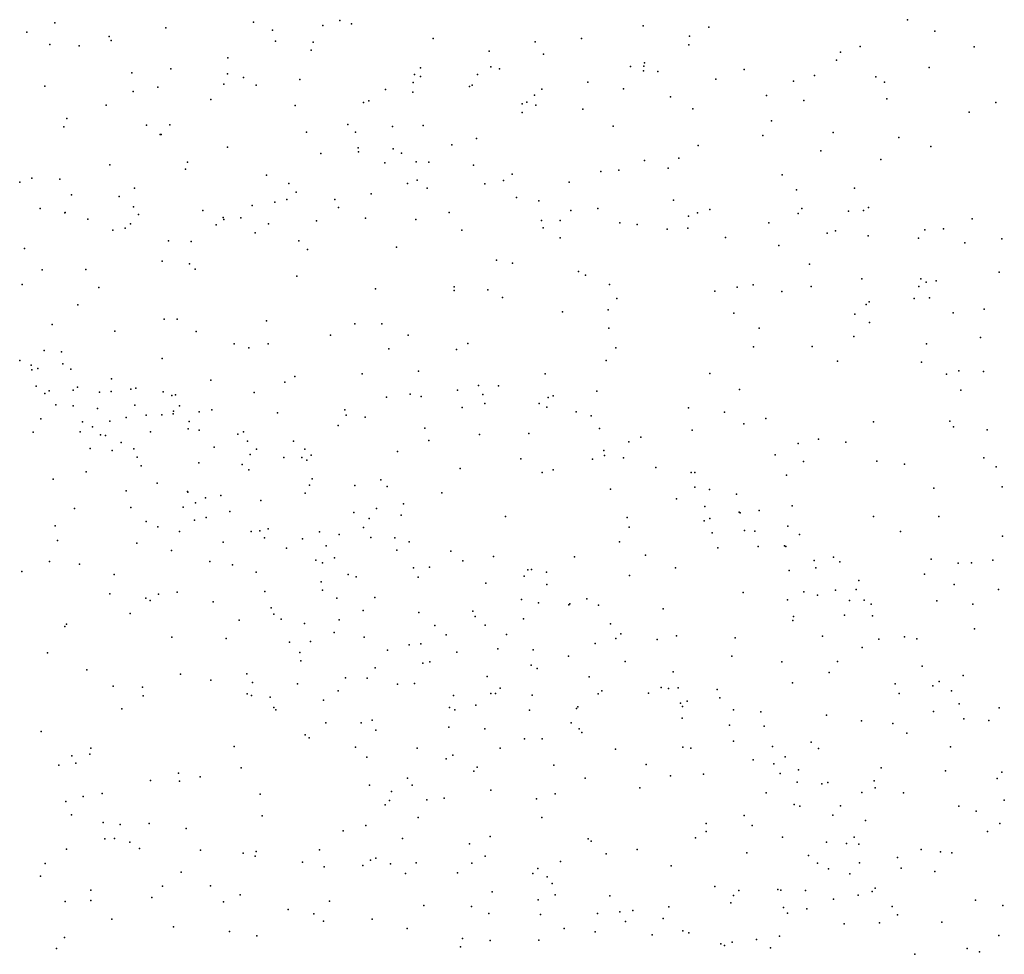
# Model space of a CAD drawing. Header units: metres. Extents: x -25 to 25, y -27.7 to 27.8.
# Tile 93 of 209: x -0.5 to 0.9, y -8 to -6.7. Entities that reach past the tile are written whole.
import ezdxf

# ---------------------------------------------------------------- set-up
doc = ezdxf.new("R2010")
doc.units = ezdxf.units.M

msp = doc.modelspace()

# ---------------------------------------------------------------- linework, layer by layer
for p in [(0.7744, -6.6932, 24.2443), (-0.4487, -6.6979, -3.703), (-0.2893, -6.7051, 19.7189), (-0.1638, -6.6967, 19.651), (-0.0643, -6.7017, 3.6326), (-0.0401, -6.6945, 19.5719), (-0.023, -6.6991, 3.4716), (0.3952, -6.7021, 2.7852), (0.4894, -6.7037, 1.6885), (-0.4889, -6.7112, -3.7798), (-0.3705, -6.7171, 14.3943), (-0.1364, -6.7082, 14.6391), (0.0941, -6.7202, 3.3038), (0.3065, -6.7201, 2.9807), (0.4614, -6.7168, 19.1819), (0.8137, -6.7097, 18.9756), (-0.4556, -6.7288, 14.2597), (-0.4135, -6.7309, 3.3242), (-0.3677, -6.7232, 19.7603), (-0.1321, -6.724, 4.2018), (-0.0783, -6.7252, -0.1806), (0.2402, -6.725, 19.3369), (0.4607, -6.7294, 14.4474), (0.7066, -6.7316, -0.9465), (0.8699, -6.7319, 14.4189), (-0.2007, -6.7481, 23.973), (-0.0811, -6.737, 3.8577), (0.1745, -6.7382, 15.3494), (0.252, -6.7425, 2.2186), (0.6781, -6.7398, 19.0495), (-0.2821, -6.7636, 0.5077), (0.076, -6.7621, 19.505), (0.1765, -6.7608, 14.5806), (0.1893, -6.7635, 3.7944), (0.3772, -6.7601, 1.5859), (0.3962, -6.7596, 3.6886), (0.3972, -6.7552, 19.2321), (0.6723, -6.7514, 18.3168), (0.8055, -6.7617, 3.58), (-0.3381, -6.7696, 18.7896), (-0.2012, -6.7707, 0.2316), (-0.1778, -6.7759, 18.7329), (0.0672, -6.7719, 24.0829), (0.076, -6.7747, 14.6075), (0.1575, -6.7718, 3.07), (0.3957, -6.7663, 18.5009), (0.4162, -6.7676, 24.2077), (0.5402, -6.7644, 1.4532), (0.6407, -6.773, 24.2241), (0.7287, -6.775, 16.2195), (-0.463, -6.7885, 0.6811), (-0.3011, -6.79, 14.4307), (-0.206, -6.7858, 19.7137), (-0.1599, -6.7871, 3.2515), (-0.0972, -6.7788, 19.6493), (0.0652, -6.7832, -0.1943), (0.146, -6.789, 1.9411), (0.15, -6.7869, 19.4414), (0.3156, -6.7826, 14.4948), (0.4995, -6.7786, -0.5901), (0.611, -6.7812, 16.0247), (0.7412, -6.7829, 19.0111), (-0.3361, -6.7962, 15.3022), (0.0258, -6.7935, 4.2503), (0.0649, -6.797, 4.0621), (0.2394, -6.8014, 1.7103), (0.2498, -6.7926, -0.3135), (0.3671, -6.7925, 1.3055), (0.4346, -6.8036, 1.1115), (0.5719, -6.8019, 14.4046), (-0.3749, -6.816, 14.2964), (-0.2247, -6.8076, 14.5384), (-0.1038, -6.8164, 14.6062), (-0.0058, -6.8119, 19.5965), (0.0018, -6.8094, 3.1269), (0.2215, -6.8137, 18.6377), (0.2285, -6.8115, 19.3717), (0.241, -6.8157, 14.5357), (0.6257, -6.8089, 3.6737), (0.7444, -6.8068, 1.5849), (0.9009, -6.8118, 14.4241), (0.2217, -6.8263, 2.7435), (0.3087, -6.8215, 15.2927), (0.4665, -6.8208, 14.4302), (0.8629, -6.8256, 18.2531), (-0.4358, -6.8469, 19.8501), (-0.4316, -6.8349, 14.1904), (-0.3169, -6.8446, 3.1843), (-0.2839, -6.8438, 4.5794), (-0.0283, -6.8433, 0.0418), (0.0356, -6.8462, 15.3248), (0.0796, -6.8451, 19.5225), (0.3523, -6.8457, 0.9307), (0.5793, -6.838, 1.197), (-0.2977, -6.858, 14.3717), (-0.2961, -6.858, 23.7446), (-0.0878, -6.8546, 23.8945), (-0.0172, -6.8544, 14.6098), (0.5666, -6.8592, 1.0406), (0.6675, -6.8551, -0.7317), (0.7618, -6.8621, 24.1808), (-0.2011, -6.876, 15.3), (0.1209, -6.8725, 0.9749), (0.1562, -6.8638, 1.1348), (0.4741, -6.8736, -0.4309), (0.8075, -6.8752, 14.3976), (-0.067, -6.8852, 19.6648), (-0.0134, -6.877, 0.8306), (-0.013, -6.8826, 0.546), (0.0368, -6.8784, 2.2711), (0.0487, -6.8848, 2.9029), (0.6498, -6.8813, 19.0479), (-0.3697, -6.9015, 14.218), (-0.2582, -6.8975, 19.7864), (0.0247, -6.8985, 19.5926), (0.0695, -6.8972, 1.7253), (0.0878, -6.8975, 0.7059), (0.1516, -6.9019, 4.215), (0.397, -6.8949, 14.4315), (0.4465, -6.8917, 19.1896), (0.736, -6.8935, 1.4388), (-0.2612, -6.9076, 0.8441), (-0.1451, -6.9163, 2.068), (0.2073, -6.9149, 14.513), (0.3344, -6.9111, 19.274), (0.3602, -6.909, 0.7639), (0.431, -6.9061, 15.3742), (0.5943, -6.9155, 14.3933), (-0.499, -6.9262, 2.9484), (-0.4816, -6.9205, 14.064), (-0.4413, -6.9217, 0.8992), (-0.1131, -6.9282, 14.528), (0.0574, -6.9283, 0.3886), (0.0711, -6.9235, 1.5729), (0.1683, -6.9284, 19.4491), (0.1948, -6.9236, 15.2597), (0.2889, -6.9261, -0.075), (-0.4245, -6.9443, 2.295), (-0.3565, -6.9465, 1.8483), (-0.3344, -6.9349, 2.1454), (-0.1026, -6.9407, 1.8008), (0.0053, -6.9427, 1.2577), (0.0855, -6.9349, 4.5007), (0.6153, -6.9373, 16.0219), (0.6983, -6.9348, 1.2785), (-0.1658, -6.9594, 23.7106), (-0.133, -6.9547, 2.8869), (-0.1159, -6.9508, 2.3777), (-0.0471, -6.9509, 18.8906), (0.2134, -6.9482, 0.0578), (0.2456, -6.953, 0.5604), (0.4386, -6.9518, -0.2121), (-0.4696, -6.9638, 2.5084), (-0.4344, -6.9702, 1.0618), (-0.434, -6.9699, 19.8946), (-0.3359, -6.9617, 19.8483), (-0.3286, -6.9726, 2.4329), (-0.2362, -6.9667, 1.0794), (-0.0417, -6.9623, 14.5737), (0.1171, -6.9698, 14.5251), (0.2912, -6.9667, 18.7146), (0.33, -6.9638, 14.4476), (0.4603, -6.9749, 14.4121), (0.4733, -6.9703, 19.1584), (0.491, -6.9653, 24.1058), (0.6174, -6.9711, 0.6725), (0.6227, -6.9641, 19.0565), (0.6898, -6.9676, 1.1112), (0.7113, -6.9668, 19.0009), (0.7185, -6.9626, -0.6205), (-0.4011, -6.9791, 1.6289), (-0.3401, -6.9859, 2.6199), (-0.2174, -6.9875, 1.539), (-0.2073, -6.9767, 2.5372), (-0.2064, -6.9797, 2.7454), (-0.1818, -6.9774, 14.4261), (-0.1422, -6.9859, 1.3985), (-0.0734, -6.9818, 19.7006), (-0.003, -6.9779, 19.643), (0.0689, -6.9796, 19.5724), (0.2493, -6.9811, 0.2342), (0.2763, -6.9813, 0.4069), (0.3615, -6.9844, 3.9581), (0.3865, -6.987, 19.2269), (0.5755, -6.9845, 18.4601), (0.8669, -6.9788, 3.6508), (-0.3652, -6.9949, 1.2539), (-0.3478, -6.992, 14.1562), (-0.1612, -6.9989, 19.7661), (0.1353, -6.9948, 19.5031), (0.2517, -6.9916, 4.131), (0.4298, -6.9937, 0.3452), (0.4593, -6.9922, 18.5692), (0.6591, -6.9995, -0.4592), (0.6708, -6.996, 14.3969), (0.718, -7.0031, 0.8223), (0.7992, -6.9944, 14.4021), (0.8257, -6.9932, 18.3131), (-0.2857, -7.0104, 19.0515), (-0.2532, -7.0113, 14.3277), (-0.0988, -7.0104, 15.2544), (0.2761, -7.0061, 19.3446), (0.5131, -7.0053, 0.106), (0.5899, -7.0172, -0.2333), (0.7902, -7.0065, 16.266), (0.8563, -7.013, 1.4991), (0.9097, -7.0073, -0.7553), (-0.492, -7.0214, 14.0031), (-0.0864, -7.0227, 14.5031), (0.0414, -7.0193, 14.545), (-0.2946, -7.0393, 14.2289), (-0.2554, -7.0435, 19.8463), (0.185, -7.0378, 4.3357), (0.208, -7.0424, 14.4912), (0.6338, -7.0438, -0.0807), (-0.4668, -7.0517, 19.9341), (-0.404, -7.0512, 14.0763), (-0.2474, -7.0509, 15.2168), (0.3025, -7.0545, 15.1836), (0.3127, -7.0597, 14.4582), (0.9058, -7.055, 18.843), (-0.4955, -7.0727, 4.5442), (-0.1016, -7.0611, 19.063), (0.3471, -7.0729, 19.25), (0.553, -7.0736, 15.4595), (0.7087, -7.065, 0.0596), (0.7932, -7.0649, 18.9253), (0.8008, -7.0697, 1.3083), (0.8156, -7.0675, 0.4825), (-0.3856, -7.0771, 19.9146), (0.0115, -7.0789, 23.7426), (0.1239, -7.0763, 14.5127), (0.124, -7.0813, 23.8481), (0.1723, -7.0805, 18.9579), (0.498, -7.0824, 14.4202), (0.5302, -7.0767, 19.0895), (0.594, -7.0831, 15.9177), (0.636, -7.0756, 14.4064), (0.7903, -7.0758, 0.7051), (-0.4156, -7.1022, 19.1883), (0.1935, -7.0917, 19.4571), (0.3575, -7.0932, 23.9948), (0.715, -7.1014, 14.4207), (0.7193, -7.0976, -0.2031), (0.7839, -7.0929, 24.0507), (0.8058, -7.0921, -0.4683), (0.2796, -7.112, 19.3385), (0.3451, -7.1094, 18.8104), (0.525, -7.1138, 3.888), (0.6987, -7.1156, 18.4574), (0.8399, -7.1135, 14.4406), (0.8844, -7.1081, 10.3023), (-0.4523, -7.1302, 15.0796), (-0.292, -7.1227, 23.4652), (-0.2732, -7.1226, 19.8869), (-0.145, -7.1251, 14.4016), (-0.0185, -7.1291, 19.715), (0.0204, -7.1292, 4.5811), (0.7199, -7.1272, 18.9574), (-0.3624, -7.14, 14.0903), (-0.2458, -7.1405, 19.1886), (0.3461, -7.1353, 4.1435), (0.5617, -7.1357, 15.2735), (-0.1914, -7.1578, 14.3291), (-0.1426, -7.1582, 4.5834), (-0.0534, -7.1456, 14.4973), (0.0581, -7.1454, 19.6508), (0.1439, -7.1575, 14.4963), (0.6971, -7.1475, 16.0897), (0.8016, -7.158, 1.0969), (0.8788, -7.1488, -0.1687), (-0.4637, -7.1678, 1.7576), (-0.4389, -7.1693, 1.9876), (-0.1705, -7.1636, 19.8457), (0.0304, -7.165, 14.5038), (0.1273, -7.1663, 19.5637), (0.3558, -7.1637, 19.2372), (0.5534, -7.1623, 19.0574), (0.6377, -7.1616, 14.4185), (-0.4989, -7.182, 20.8046), (-0.4373, -7.1867, 13.9929), (-0.2947, -7.1792, 15.1345), (0.3422, -7.1819, 14.446), (0.6738, -7.183, 3.8201), (0.7942, -7.1841, 10.1764), (-0.4824, -7.1886, 20.5668), (-0.4814, -7.1951, 20.0473), (-0.4729, -7.1935, 2.1694), (-0.4256, -7.1942, 20.7084), (-0.0077, -7.201, 19.8141), (0.0729, -7.197, 19.7263), (0.2544, -7.2011, 4.4068), (0.4908, -7.2004, 18.7139), (0.8303, -7.2014, 18.4408), (0.8481, -7.1965, 18.8814), (0.8833, -7.1975, 14.49), (-0.3675, -7.2083, 20.7785), (-0.2251, -7.2102, 14.2667), (-0.1186, -7.2128, 19.241), (-0.1042, -7.2047, 14.425), (-0.4753, -7.2185, 21.8389), (-0.4631, -7.2293, 21.1676), (-0.4565, -7.2254, 21.6294), (-0.4222, -7.2245, 21.0321), (-0.4162, -7.2202, 20.4485), (-0.3844, -7.2273, 20.9441), (-0.368, -7.2264, 20.0333), (-0.3394, -7.2229, 20.5533), (-0.3326, -7.2217, 14.1062), (-0.2933, -7.2268, 20.6523), (-0.1629, -7.2279, 19.9357), (0.1289, -7.2246, 19.7826), (0.159, -7.2177, 19.1353), (0.1879, -7.2183, 19.6473), (0.3289, -7.226, 19.3058), (0.5335, -7.2235, 14.4378), (0.8506, -7.2243, 0.8381), (-0.2806, -7.232, 20.8264), (-0.2756, -7.2312, 20.7351), (0.0273, -7.2346, 19.9549), (0.0608, -7.2304, 19.8612), (0.0768, -7.2337, 23.7223), (0.1653, -7.2306, 19.8764), (0.1679, -7.2435, 4.5435), (0.246, -7.2435, 19.848), (0.259, -7.2351, 14.4775), (0.2662, -7.2327, 19.4128), (-0.4474, -7.2457, 21.3726), (-0.4222, -7.2468, 21.717), (-0.3872, -7.2506, 4.5501), (-0.3341, -7.2458, 20.4103), (-0.2785, -7.2545, 1.8451), (-0.2698, -7.2468, 19.2993), (-0.2414, -7.2553, 20.5238), (-0.2235, -7.2527, 20.0329), (-0.1295, -7.2569, 20.0551), (-0.0326, -7.2525, 14.5027), (0.1355, -7.2493, 20.0229), (0.2572, -7.2486, 19.5428), (0.2989, -7.2557, 19.7109), (0.4603, -7.2497, 4.077), (0.5118, -7.2559, 23.9638), (-0.4686, -7.2655, 13.9542), (-0.409, -7.2699, 21.5473), (-0.3698, -7.2691, 1.6643), (-0.3463, -7.2636, 20.1304), (-0.3177, -7.2605, 2.1945), (-0.2951, -7.2599, 23.3736), (-0.2787, -7.2584, 20.9432), (-0.2558, -7.2693, 20.3786), (-0.0309, -7.2602, 23.6048), (-0.0034, -7.2633, 15.1127), (0.3207, -7.2613, 19.9011), (0.571, -7.2651, 15.491), (0.7253, -7.2698, 18.5735), (0.8349, -7.2688, 14.5069), (-0.4796, -7.2847, 14.9506), (-0.4124, -7.2844, 2.3576), (-0.3948, -7.277, 21.9218), (-0.3115, -7.284, 21.0807), (-0.2572, -7.2801, 14.2113), (-0.2414, -7.2818, 20.2938), (-0.178, -7.2841, 20.6225), (-0.0424, -7.2749, 20.1305), (0.0821, -7.279, 20.1505), (0.2314, -7.2864, 23.8084), (0.3327, -7.2794, 19.6084), (0.4654, -7.2819, 19.2075), (0.5397, -7.2728, 19.0978), (0.84, -7.2772, 18.9737), (0.8886, -7.2815, 23.971), (-0.3829, -7.2885, 21.2292), (-0.3758, -7.2896, 21.635), (-0.3537, -7.2993, 21.8302), (-0.1861, -7.2874, 20.1681), (-0.1721, -7.2976, 20.8028), (-0.1063, -7.2978, 1.8649), (0.0879, -7.2966, 14.5047), (0.1604, -7.2879, 20.188), (0.3746, -7.2985, 23.8903), (0.3917, -7.2918, 20.0017), (0.6464, -7.2947, 19.0401), (0.6858, -7.299, 23.9722), (-0.3981, -7.3079, 22.0759), (-0.3662, -7.311, 21.4773), (-0.3354, -7.3087, 21.1608), (-0.2201, -7.3063, 15.0578), (-0.1594, -7.309, 20.515), (-0.0899, -7.3091, 2.1548), (0.043, -7.3124, 20.2778), (0.3387, -7.311, 20.1017), (0.6174, -7.3008, 14.4637), (-0.3305, -7.3205, 21.7134), (-0.242, -7.3286, 21.1179), (-0.1687, -7.3167, 20.8855), (-0.1204, -7.321, 20.6729), (-0.0946, -7.321, 14.4316), (-0.0872, -7.325, 20.3867), (-0.0809, -7.3176, 20.2917), (0.2198, -7.323, 14.4945), (0.3225, -7.3234, 14.4818), (0.3399, -7.3179, 14.989), (0.3671, -7.3216, 19.339), (0.5844, -7.3174, 15.6502), (0.625, -7.3269, 18.7314), (0.7304, -7.3262, 14.5171), (0.8835, -7.3213, 0.9849), (-0.4039, -7.3414, 22.159), (-0.325, -7.3331, 21.3636), (-0.1799, -7.3308, 14.3229), (-0.1705, -7.3387, 20.9848), (0.1329, -7.3368, 20.2868), (0.2504, -7.3426, 19.2027), (0.2659, -7.3385, 20.2189), (0.4134, -7.3352, 14.469), (0.464, -7.3426, 19.7011), (0.4691, -7.3425, 19.9992), (0.7701, -7.3307, 19.0219), (0.9013, -7.3344, 19.0578), (-0.451, -7.3519, 13.9674), (-0.0796, -7.3518, 20.5701), (0.0191, -7.3532, 20.376), (0.6006, -7.3464, 15.3088), (-0.3464, -7.3687, 14.0834), (-0.3019, -7.3577, 21.5392), (-0.2582, -7.3698, 21.2541), (-0.2577, -7.3705, 21.9052), (-0.0836, -7.3605, 20.7493), (-0.0182, -7.361, 20.4717), (0.0279, -7.3628, 1.9375), (0.3485, -7.3664, 20.2241), (0.4693, -7.3636, 4.3036), (0.4902, -7.3669, 19.2461), (0.8122, -7.3648, 3.8861), (0.9098, -7.3631, 16.2055), (-0.2324, -7.379, 14.2432), (-0.2105, -7.3753, 2.4067), (-0.153, -7.3827, 21.0741), (-0.0898, -7.3721, 20.8602), (0.1064, -7.3719, 20.3607), (0.4428, -7.3804, 19.3627), (0.5288, -7.3736, 18.9146), (-0.4204, -7.3943, 22.2727), (-0.3397, -7.3925, 22.1869), (-0.2646, -7.3923, 4.5507), (-0.247, -7.3859, 21.7543), (-0.1974, -7.3986, 1.5825), (0.0129, -7.3939, 1.7613), (0.0514, -7.3874, 19.3464), (0.4835, -7.3915, 19.5488), (0.5616, -7.3969, 19.7662), (0.609, -7.3902, 19.0972), (-0.3177, -7.4127, 22.3288), (-0.2482, -7.4107, 21.4434), (-0.2315, -7.4071, 21.3267), (-0.0196, -7.4001, 2.2683), (0.0024, -7.4086, 20.6093), (0.0481, -7.4035, 23.6152), (0.1979, -7.4055, 20.3694), (0.3724, -7.4071, 14.4877), (0.4827, -7.4116, 19.0799), (0.4908, -7.4085, 20.1637), (0.5327, -7.3995, 19.6517), (0.5345, -7.4003, 14.8965), (0.7253, -7.4058, 14.5461), (0.8191, -7.4054, 19.0996), (-0.4479, -7.4192, 14.8492), (-0.301, -7.4202, 14.1381), (-0.27, -7.4272, 23.2899), (-0.1669, -7.4271, 22.1074), (-0.1544, -7.4261, 21.992), (-0.1427, -7.4233, 22.3559), (-0.0689, -7.4276, 22.5051), (-0.0058, -7.4216, 20.6992), (0.3752, -7.421, 20.2935), (0.5403, -7.4259, 19.4637), (0.5553, -7.4265, 19.2944), (0.6026, -7.4196, 19.9171), (0.7644, -7.427, 18.7527), (-0.4447, -7.4398, 4.5273), (-0.148, -7.4364, 22.2507), (-0.0935, -7.4377, 19.4549), (-0.0407, -7.4316, 22.3659), (0.0048, -7.4359, 22.4479), (0.0391, -7.4363, 14.5149), (0.0598, -7.4417, 22.516), (0.4942, -7.4288, 23.8732), (0.6193, -7.4315, 19.2372), (0.9106, -7.4336, 1.3879), (-0.3309, -7.4439, 22.4243), (-0.2814, -7.4543, 14.9154), (-0.2073, -7.4426, 21.6562), (-0.1165, -7.4508, 22.6158), (-0.0594, -7.4478, 22.2285), (0.0418, -7.4541, 22.6071), (0.1195, -7.4551, 22.4121), (0.3612, -7.4419, 4.5381), (0.5021, -7.4503, 14.5146), (0.5599, -7.4485, 20.1351), (0.5978, -7.4479, 19.3946), (0.5997, -7.4486, 20.0509), (-0.4562, -7.4699, 13.9765), (-0.0745, -7.4684, 22.037), (-0.0476, -7.4647, 22.7012), (0.1364, -7.4694, 20.5075), (0.1806, -7.463, 1.9487), (0.2965, -7.4636, 20.3963), (0.3985, -7.461, 19.2169), (0.6404, -7.4689, 18.9762), (0.668, -7.4639, 15.8475), (0.808, -7.4669, 19.2486), (0.8966, -7.4684, 1.2258), (-0.413, -7.474, 22.5327), (-0.2263, -7.4702, 2.5468), (-0.1936, -7.4751, 21.5578), (-0.0646, -7.4719, 14.4926), (0.066, -7.4793, 22.7144), (0.0885, -7.4784, 20.6015), (0.2297, -7.482, 22.509), (0.2349, -7.4815, 20.4592), (0.4417, -7.4793, 20.3034), (0.6046, -7.4828, 4.2916), (0.6426, -7.4791, 19.5162), (0.6773, -7.4704, 19.3224), (0.8467, -7.4725, 10.3964), (0.8662, -7.472, 3.9914), (-0.4959, -7.4844, 22.5133), (-0.3636, -7.489, 2.6146), (-0.1597, -7.4853, 21.2702), (-0.0279, -7.4889, 1.5561), (-0.0163, -7.4922, 20.9926), (0.0727, -7.4928, 22.1716), (0.2246, -7.4914, 22.6028), (0.2566, -7.4856, 14.8826), (0.3758, -7.4902, 20.3883), (0.7045, -7.4972, 4.1596), (0.7987, -7.4881, 14.6397), (-0.0664, -7.4994, 2.4988), (-0.0647, -7.5113, 21.1141), (0.1694, -7.5012, 22.7526), (0.2571, -7.5029, 23.7284), (0.6712, -7.511, 20.0101), (0.7006, -7.5105, 14.9766), (0.8414, -7.5031, 16.0892), (0.905, -7.5104, 19.3667), (-0.3698, -7.5163, 23.1338), (-0.318, -7.5229, 14.1443), (-0.3119, -7.526, 1.4111), (-0.2997, -7.517, 19.6221), (-0.2732, -7.5142, 14.2224), (-0.1475, -7.513, 21.7128), (-0.0442, -7.5227, 22.8169), (0.0101, -7.5219, 4.5614), (0.2206, -7.5248, 1.7467), (0.3143, -7.5237, 22.4731), (0.5385, -7.5148, 20.2513), (0.6021, -7.5251, 14.5743), (0.6255, -7.5137, 20.166), (0.645, -7.5186, 15.1785), (0.6913, -7.526, 14.6153), (0.7121, -7.5254, 19.5628), (0.8161, -7.5264, 19.3702), (-0.2215, -7.5281, 22.781), (-0.1384, -7.5364, 21.6189), (-0.0065, -7.5405, 14.5473), (0.2451, -7.5292, 22.2802), (0.2884, -7.5325, 22.6541), (0.2898, -7.5307, 14.5488), (0.3313, -7.5326, 22.5659), (0.4238, -7.5378, 14.8003), (0.7222, -7.5315, 19.4197), (0.8681, -7.5314, 1.5726), (-0.3405, -7.5448, 22.7273), (-0.184, -7.5544, 14.3821), (-0.1346, -7.5455, 22.8272), (-0.124, -7.5529, 21.3612), (-0.0406, -7.5537, 21.9081), (0.0736, -7.5431, 20.8319), (0.1511, -7.5412, 22.1415), (0.154, -7.549, 20.6239), (0.2235, -7.5522, 22.201), (0.61, -7.5545, 15.3896), (0.6106, -7.5491, 15.6002), (0.6838, -7.5472, 19.104), (0.7243, -7.5481, 19.9106), (-0.4344, -7.5635, 22.6784), (-0.4321, -7.5598, 14.0255), (-0.0907, -7.5588, 23.4019), (0.0964, -7.5617, 22.0371), (0.1686, -7.5612, 2.3732), (0.3484, -7.5596, 22.3705), (0.8705, -7.5668, 14.7572), (-0.281, -7.5786, 14.7866), (-0.2027, -7.5805, 2.6675), (-0.0479, -7.5721, 21.1719), (-0.0049, -7.5784, 19.5469), (0.1128, -7.5751, 23.5916), (0.1993, -7.5746, 14.5727), (0.3561, -7.5804, 1.8803), (0.3629, -7.574, 20.4823), (0.4154, -7.5822, 22.5671), (0.443, -7.5768, 20.4205), (0.5273, -7.5794, 20.3418), (0.6524, -7.5774, 23.8274), (0.7332, -7.5815, 14.6817), (0.7701, -7.5781, 19.6754), (0.7877, -7.5811, 19.5629), (-0.112, -7.5856, 21.5101), (-0.0818, -7.5847, 21.2803), (0.0598, -7.5894, 20.9925), (0.0762, -7.5882, 14.5711), (0.1867, -7.5954, 22.077), (0.2375, -7.5966, 22.8443), (0.3264, -7.5875, 22.7596), (0.7091, -7.5936, 20.1196), (-0.4589, -7.6011, 1.3221), (-0.097, -7.6005, 22.9136), (0.0284, -7.5972, 21.0747), (0.128, -7.6001, 22.905), (0.2882, -7.6061, 2.2538), (0.5221, -7.6061, 14.6073), (-0.0957, -7.6128, 11.0869), (0.0108, -7.6225, 10.9698), (0.0794, -7.6158, 21.9439), (0.0894, -7.6139, 11.1567), (0.2346, -7.6188, 14.7728), (0.2432, -7.6238, 20.6113), (0.3693, -7.6133, 22.2554), (0.5942, -7.614, 19.2995), (0.6741, -7.6135, 4.4073), (0.7952, -7.6202, 19.7877), (-0.4025, -7.6254, 19.8289), (-0.2682, -7.6318, 14.306), (-0.1733, -7.6314, 10.9477), (-0.0316, -7.6368, 21.225), (-0.0009, -7.6376, 10.7223), (0.1712, -7.6348, 20.7408), (0.3178, -7.6353, 22.8388), (0.4382, -7.6285, 22.3343), (0.6617, -7.6291, 14.7839), (0.854, -7.6336, 19.5378), (-0.365, -7.649, 14.1442), (-0.3229, -7.6501, 23.0687), (-0.2247, -7.6404, 22.9267), (-0.1653, -7.6437, 10.7062), (-0.1008, -7.6454, 14.5213), (0.0428, -7.6458, 21.8544), (0.0673, -7.645, 1.4235), (0.1902, -7.6516, 10.8341), (0.421, -7.6508, 1.7149), (0.4317, -7.6522, 14.6259), (0.4454, -7.6513, 19.4103), (0.5015, -7.6535, 22.5681), (0.6094, -7.6441, 20.3222), (0.7566, -7.6454, 20.0667), (0.8104, -7.6482, 1.4181), (0.8199, -7.6421, 1.8291), (-0.3219, -7.6626, 14.2432), (-0.1729, -7.6601, 14.4491), (-0.1665, -7.6624, 19.7896), (-0.1397, -7.6648, 14.7369), (-0.0422, -7.6558, 22.9886), (0.1233, -7.6622, 10.4785), (0.1767, -7.6596, 10.6356), (0.1836, -7.6592, 22.9735), (0.2359, -7.6619, 11.1859), (0.3308, -7.6599, 14.6138), (0.3358, -7.6555, 22.1202), (0.4027, -7.6591, 20.5141), (0.5052, -7.6656, 1.9233), (0.7621, -7.6592, 14.7521), (0.8376, -7.6558, 19.2333), (-0.3527, -7.6815, 22.8833), (-0.1343, -7.6796, 1.3124), (-0.0635, -7.6688, 21.5534), (0.1172, -7.6797, 14.6042), (0.1552, -7.6763, 20.8436), (0.2994, -7.6811, 22.9252), (0.3014, -7.6787, 1.5278), (0.4488, -7.6731, 23.7302), (0.4516, -7.6782, 4.6112), (0.4583, -7.6703, 2.1143), (0.8484, -7.674, 19.6769), (0.9059, -7.6799, 14.9498), (-0.1315, -7.683, 11.246), (0.125, -7.683, 20.9431), (0.2321, -7.6833, 20.695), (0.451, -7.6946, 22.7947), (0.5249, -7.683, 22.4338), (0.5641, -7.6857, 20.3951), (0.658, -7.6904, 1.6885), (0.8114, -7.6851, 19.9433), (0.8551, -7.6957, 23.7622), (-0.0598, -7.7015, 21.4312), (-0.0091, -7.7013, 21.6993), (0.0066, -7.6976, 19.6796), (0.1163, -7.7077, 4.5822), (0.1679, -7.71, 21.9056), (0.2918, -7.7017, 19.5019), (0.5188, -7.7049, 14.6803), (0.5688, -7.7062, 22.506), (0.7084, -7.6986, 1.5366), (0.7532, -7.7025, 20.154), (0.8908, -7.6981, 2.1246), (-0.4681, -7.7139, 22.834), (-0.0897, -7.7187, 23.0321), (-0.0837, -7.7232, 14.58), (0.0117, -7.7122, 21.2254), (0.3034, -7.7103, 22.0135), (0.3074, -7.7154, 20.6211), (0.7732, -7.7164, 2.0243), (-0.3968, -7.7376, 14.5716), (-0.1912, -7.7356, 4.5557), (-0.0175, -7.7366, 21.3321), (0.071, -7.7378, 21.7563), (0.1901, -7.738, 2.5697), (0.2248, -7.7244, 23.0133), (0.2504, -7.7246, 11.0154), (0.4522, -7.7366, 20.5165), (0.4637, -7.738, 2.277), (0.5245, -7.7277, 22.2761), (0.5808, -7.7353, 22.6136), (0.6362, -7.729, 20.3464), (0.8359, -7.736, 14.9035), (-0.4242, -7.7489, 22.8995), (-0.3984, -7.7466, 14.2104), (-0.0013, -7.7506, 23.3705), (0.1221, -7.7477, 23.0583), (0.3555, -7.7393, 14.6519), (0.5987, -7.75, 15.4851), (0.6465, -7.7384, 15.0967), (-0.4428, -7.7624, 22.7549), (-0.4185, -7.7593, 2.835), (-0.1812, -7.7662, 19.9792), (0.1128, -7.7531, 21.0633), (0.1571, -7.7649, 21.8299), (0.2672, -7.7623, 23.5713), (0.3996, -7.7611, 14.6683), (0.553, -7.7543, 19.4516), (0.5825, -7.7605, 14.7328), (0.7366, -7.7661, 15.9528), (-0.2712, -7.7737, 20.1478), (-0.2403, -7.7791, 14.4611), (0.1521, -7.7709, 20.9784), (0.4342, -7.7775, 22.9452), (0.4816, -7.775, 22.1116), (0.5917, -7.7739, 1.4198), (0.6178, -7.7689, 22.4204), (0.8288, -7.7704, 1.0612), (0.9097, -7.7722, 3.1069), (-0.3115, -7.7843, 14.3616), (-0.2696, -7.7852, 23.0403), (0.0027, -7.7907, 21.5816), (0.0571, -7.7808, 2.7011), (0.0641, -7.791, 21.2136), (0.3118, -7.781, 20.6898), (0.6158, -7.7867, 22.6742), (0.6514, -7.789, 22.5074), (0.66, -7.7871, 14.7896), (0.7266, -7.7846, 1.2698), (0.903, -7.7811, 19.8339), (-0.4082, -7.8072, 22.9679), (-0.3806, -7.8026, 20.3244), (-0.154, -7.804, 14.5574), (0.034, -7.7999, 21.2917), (0.1769, -7.7982, 23.0982), (0.2689, -7.8033, 20.7792), (0.3906, -7.7948, 20.5992), (0.5717, -7.8018, 22.7969), (0.7086, -7.8015, 4.5491), (0.7278, -7.7949, 20.2644), (0.7687, -7.8017, 14.9127), (-0.433, -7.8144, 1.1832), (0.0252, -7.8189, 23.1248), (0.0314, -7.8128, 14.6086), (0.0849, -7.812, 11.0785), (0.11, -7.8096, 10.6348), (0.242, -7.8106, 14.6708), (0.6119, -7.8187, 20.4355), (0.62, -7.821, 22.2772), (0.6781, -7.8206, 14.8062), (0.848, -7.8212, 15.0476), (0.9131, -7.8125, 23.6581), (-0.4249, -7.8333, 14.2459), (-0.1511, -7.8348, 1.1631), (0.5398, -7.8342, 22.8815), (0.6674, -7.8338, 22.3896), (0.8728, -7.8281, 2.8525), (-0.3794, -7.8444, 14.319), (-0.3551, -7.8473, 23.0291), (-0.3135, -7.8458, 4.5618), (-0.0024, -7.8488, 19.8747), (0.0727, -7.8373, 21.679), (0.25, -7.8373, 21.8447), (0.4853, -7.8456, 22.0445), (0.5513, -7.8489, 23.6182), (0.7139, -7.8413, 23.6403), (0.9067, -7.8458, 19.9272), (-0.2601, -7.853, 20.4082), (-0.0353, -7.8564, 4.5877), (0.1759, -7.8646, 21.0395), (0.4857, -7.8573, 14.7537), (0.8888, -7.8572, 15.175), (-0.377, -7.868, 10.8709), (-0.363, -7.8674, 11.0371), (-0.341, -7.8724, 14.4061), (0.05, -7.8673, 21.5694), (0.1463, -7.875, 10.7862), (0.3163, -7.8678, 2.583), (0.3208, -7.8711, 20.7737), (0.4702, -7.8663, 14.5084), (0.5951, -7.8656, 22.1752), (0.6581, -7.8724, 22.7504), (0.6868, -7.8743, 20.3731), (0.698, -7.8656, 14.8921), (0.7046, -7.8757, 22.4588), (-0.4321, -7.8825, 22.9975), (-0.3271, -7.8815, 22.7192), (-0.2395, -7.884, 14.4929), (-0.1786, -7.8883, 14.5437), (-0.1614, -7.8927, 10.6843), (-0.1597, -7.8862, 23.0724), (-0.0691, -7.8838, 23.1459), (0.1686, -7.8927, 23.1477), (0.3421, -7.8894, 23.0866), (0.3867, -7.8832, 21.9182), (0.544, -7.8877, 20.5237), (0.6321, -7.8917, 14.8375), (0.7939, -7.8831, 20.2102), (0.8216, -7.8866, 0.9409), (0.8379, -7.888, 16.0968), (-0.4624, -7.903, 14.466), (-0.0936, -7.9012, 11.0305), (-0.007, -7.9061, 1.0806), (0.0043, -7.8982, 10.707), (0.0118, -7.8955, 14.6519), (0.033, -7.9035, 2.8125), (0.0695, -7.9024, 10.9457), (0.1493, -7.9028, 14.5207), (0.2768, -7.9001, 20.9018), (0.4352, -7.9063, 20.6456), (0.6453, -7.9027, 14.9562), (0.7056, -7.9024, 1.111), (0.76, -7.8944, 14.6783), (-0.4691, -7.9215, 2.9049), (-0.2673, -7.9158, 1.0862), (-0.0625, -7.9079, 20.0679), (0.0543, -7.9173, 21.4928), (0.1288, -7.9166, 14.6826), (0.2367, -7.9173, 14.6994), (0.2439, -7.9104, 4.6882), (0.6611, -7.9108, 22.236), (0.6915, -7.9182, 14.3735), (0.7651, -7.9099, 19.4709), (0.8133, -7.9145, 14.9902), (-0.2944, -7.9359, 14.4802), (-0.2252, -7.9352, 22.8508), (0.2577, -7.9222, 1.1208), (0.2646, -7.9319, 23.139), (0.4978, -7.936, 23.0087), (-0.397, -7.9415, 14.41), (-0.1828, -7.9481, 2.9071), (0.1784, -7.944, 21.1353), (0.269, -7.948, 23.4135), (0.3472, -7.9497, 20.8136), (0.5246, -7.9493, 22.0104), (0.5325, -7.942, 2.5599), (0.5882, -7.9407, 15.2423), (0.5924, -7.9416, 15.6319), (0.6281, -7.9418, 22.8615), (0.7037, -7.9486, 22.7534), (0.7237, -7.9433, 2.5851), (0.7279, -7.9386, 22.6006), (-0.4339, -7.9579, 20.7526), (-0.3969, -7.9564, 23.0608), (-0.3096, -7.952, 23.1023), (-0.2065, -7.9581, 20.647), (-0.0545, -7.9571, 14.452), (0.0804, -7.9633, 23.2615), (0.2445, -7.9551, 21.0463), (0.521, -7.9596, 20.578), (0.6679, -7.9544, 14.9004), (0.872, -7.9557, 20.083), (0.9109, -7.9635, 20.0051), (-0.1139, -7.969, 20.4355), (-0.0773, -7.9754, 20.2772), (0.1488, -7.9649, 21.2301), (0.1738, -7.9748, 21.6837), (0.2477, -7.9764, 19.697), (0.3295, -7.9751, 2.7203), (0.3617, -7.9727, 14.4227), (0.3802, -7.9708, 23.1135), (0.4322, -7.9655, 20.7093), (0.5964, -7.9663, 20.5173), (0.602, -7.9746, 2.7026), (0.6297, -7.9682, 22.1096), (0.7522, -7.9647, 22.4632), (0.76, -7.9768, 20.3114), (-0.367, -7.9828, 22.4559), (-0.0633, -7.9857, 14.6133), (0.0064, -7.983, 23.188), (0.3699, -7.9865, 14.7776), (0.424, -7.9821, 1.0799), (0.6832, -7.9896, 20.4277), (0.7339, -7.9882, 15.9927), (0.8236, -7.9874, 20.196), (-0.2785, -7.9939, 22.5862), (-0.1979, -8.0007, 23.1574), (0.0565, -7.9963, 14.6676), (0.2817, -7.9964, 21.752), (0.3261, -8.001, 20.9548), (0.4082, -8.0055, 19.6166), (0.452, -7.9999, 14.813), (0.4606, -8.0024, 21.8982), (0.9053, -8.0064, 19.4237), (-0.4346, -8.0091, 20.898), (-0.1591, -8.0071, 14.5614), (0.136, -8.0108, 23.1978), (0.1756, -8.0136, 2.8462), (0.2456, -8.0133, 14.7375), (0.5067, -8.0185, 20.6492), (0.5229, -8.0162, 23.0318), (0.5578, -8.0124, 23.4544), (0.5907, -8.0073, 1.0545), (-0.446, -8.0253, 14.4224), (0.1334, -8.0227, 21.3814), (0.5118, -8.0209, 4.789), (0.5779, -8.0241, 19.568), (0.785, -8.0334, 14.9696), (0.86, -8.0249, 15.0418), (0.8775, -8.0299, 0.6588)]:
    msp.add_point(p)

doc.saveas('drawing.dxf')
